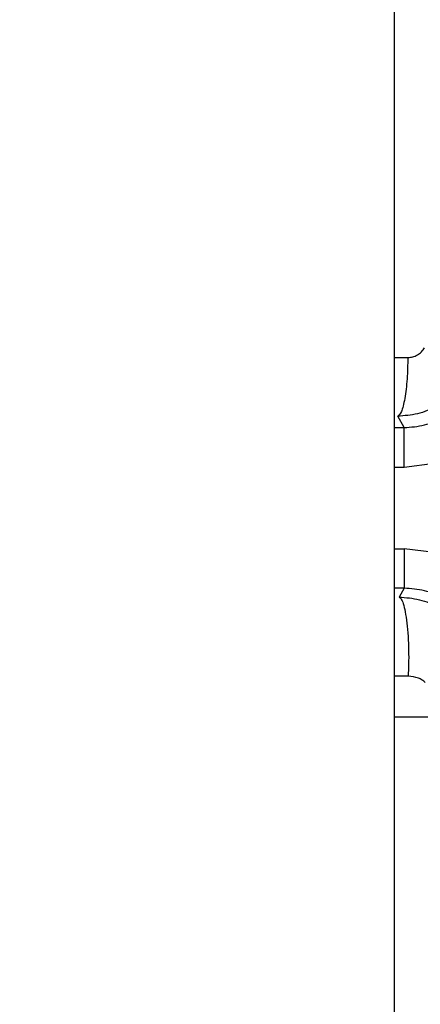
# Model space of a CAD drawing. Header units: inches. Extents: x 144.9 to 238.4, y 214.8 to 247.7.
# Tile 95 of 256: x 152.7081 to 152.7331, y 244.4575 to 244.5188. Entities that reach past the tile are written whole.
import ezdxf

# ---------------------------------------------------------------- set-up
doc = ezdxf.new("R2010")
doc.units = ezdxf.units.IN
doc.header["$LTSCALE"] = 0.25
doc.header["$MEASUREMENT"] = 0
doc.layers.add('ANNOTATIONS', color=1, linetype='Continuous')
doc.layers.add('MOTOR LH', color=7, linetype='Continuous')
doc.styles.add('ARIAL', font='arial.ttf', dxfattribs={"height": 0.09375})
doc.dimstyles.new('STANDARD$0', dxfattribs={"dimtxt": 0.09375, "dimasz": 0.09375, "dimexe": 0.03125, "dimexo": 0.046875, "dimgap": 0.09, "dimtad": 0, "dimtih": 1, "dimtoh": 1, "dimdec": 4, "dimzin": 0, "dimdsep": 46, "dimtxsty": 'ARIAL', "dimcen": 0.09, "dimadec": 0, "dimazin": 0, "dimtfac": 1, "dimtdec": 4, "dimtofl": 0, "dimtmove": 0, "dimatfit": 1, "dimfxl": 1, "dimtolj": 1, "dimtzin": 0, "dimarcsym": 0})

# ---------------------------------------------------------------- blocks, each defined once
blk = doc.blocks.new('*D64')
at = {"layer": 'ANNOTATIONS', "color": 0, "lineweight": -2, "transparency": 16777216}
for p, q in [((152.282684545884, 244.7210665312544), (152.282684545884, 245.6873671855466)), ((153.423309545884, 243.5376739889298), (153.423309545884, 245.6873671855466)), ((152.376434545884, 245.6561171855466), (152.5678870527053, 245.6561171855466)), ((153.329559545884, 245.6561171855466), (153.1381070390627, 245.6561171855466))]:
    blk.add_line(p, q, dxfattribs=at)
at = {"layer": 'ANNOTATIONS', "color": 0, "transparency": 16777216}
for points in [[(152.376434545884, 245.6717421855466), (152.376434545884, 245.6404921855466), (152.282684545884, 245.6561171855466)], [(153.329559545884, 245.6717421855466), (153.329559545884, 245.6404921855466), (153.423309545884, 245.6561171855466)]]:
    blk.add_solid(points, dxfattribs=at)
at = {"layer": 'defpoints', "color": 0, "transparency": 16777216}
for p in [(152.282684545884, 245.6561171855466), (152.282684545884, 244.6741915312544), (153.423309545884, 243.4907989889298)]:
    blk.add_point(p, dxfattribs=at)
at = {"layer": 'ANNOTATIONS', "color": 0, "transparency": 16777216, "insert": (152.852997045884, 245.6561171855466), "char_height": 0.09375, "attachment_point": 5, "style": 'ARIAL'}
blk.add_mtext('\\A1;18 5/8"', dxfattribs=at)
blk = doc.blocks.new('*D66')
at = {"layer": 'ANNOTATIONS', "color": 0, "lineweight": -2, "transparency": 16777216}
for p, q in [((151.9943491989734, 244.7850832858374), (151.9943491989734, 246.0537298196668)), ((153.423309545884, 243.5376739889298), (153.423309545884, 246.0537298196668)), ((152.0880991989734, 246.0224798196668), (152.5044876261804, 246.0224798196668)), ((153.329559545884, 246.0224798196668), (152.913171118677, 246.0224798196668))]:
    blk.add_line(p, q, dxfattribs=at)
at = {"layer": 'ANNOTATIONS', "color": 0, "transparency": 16777216}
for points in [[(152.0880991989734, 246.0381048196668), (152.0880991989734, 246.0068548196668), (151.9943491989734, 246.0224798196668)], [(153.329559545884, 246.0381048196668), (153.329559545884, 246.0068548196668), (153.423309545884, 246.0224798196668)]]:
    blk.add_solid(points, dxfattribs=at)
at = {"layer": 'defpoints', "color": 0, "transparency": 16777216}
for p in [(153.423309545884, 246.0224798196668), (151.9943491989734, 244.7382082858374), (153.423309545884, 243.4907989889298)]:
    blk.add_point(p, dxfattribs=at)
at = {"layer": 'ANNOTATIONS', "color": 0, "transparency": 16777216, "insert": (152.7088293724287, 246.0224798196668), "char_height": 0.09375, "attachment_point": 5, "style": 'ARIAL'}
blk.add_mtext('\\A1;24""', dxfattribs=at)

msp = doc.modelspace()

# ---------------------------------------------------------------- linework, layer by layer
at = {"layer": 'MOTOR LH'}
for p, q in [((152.7315051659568, 244.3826446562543), (152.7315051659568, 244.5807696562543)), ((152.7315051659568, 244.4977946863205), (152.7323294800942, 244.4977884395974)), ((152.7320953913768, 244.4934181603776), (152.7316934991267, 244.4941243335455)), ((152.7315051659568, 244.4934181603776), (152.7320953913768, 244.4934181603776)), ((152.7315051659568, 244.4909590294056), (152.7320953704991, 244.4909590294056)), ((152.7320953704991, 244.4909590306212), (152.7339876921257, 244.4912057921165)), ((152.7315051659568, 244.4858689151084), (152.7320953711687, 244.4858689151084)), ((152.7339876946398, 244.4856221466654), (152.7320953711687, 244.4858689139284)), ((152.73209539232, 244.4834097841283), (152.7315051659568, 244.4834097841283)), ((152.73209539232, 244.4834097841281), (152.7317784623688, 244.4828542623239)), ((152.7323482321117, 244.4779201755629), (152.7315051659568, 244.4779161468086)), ((152.7358280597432, 244.4753631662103), (152.7315051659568, 244.4753631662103))]:
    msp.add_line(p, q, dxfattribs=at)
for points, knots in [([(152.7323294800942, 244.4977884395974), (152.7324323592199, 244.4977957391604), (152.7326389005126, 244.4978103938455), (152.7329273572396, 244.4979375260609), (152.7331846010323, 244.4981241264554), (152.733305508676, 244.4982981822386), (152.7333659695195, 244.4983852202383)], [0, 0, 0, 0, 0.2474633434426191, 0.4968101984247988, 0.7483758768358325, 1, 1, 1, 1]), ([(152.7323294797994, 244.4977884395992), (152.7323183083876, 244.4973366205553), (152.7322950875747, 244.496397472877), (152.7321463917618, 244.4951791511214), (152.7319349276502, 244.4943224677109), (152.7317719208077, 244.4941886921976), (152.7316934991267, 244.4941243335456)], [0, 0, 0, 0, 0.2405475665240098, 0.5000003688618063, 0.7594529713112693, 1, 1, 1, 1]), ([(152.7359009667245, 244.4964833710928), (152.7356543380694, 244.4961388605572), (152.7351615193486, 244.4954504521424), (152.7341218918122, 244.4947070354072), (152.7329483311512, 244.49421492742), (152.7321109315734, 244.4941544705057), (152.7316934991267, 244.4941243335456)], [0, 0, 0, 0, 0.2512704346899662, 0.5020940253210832, 0.7518005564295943, 1, 1, 1, 1]), ([(152.7320953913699, 244.4934181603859), (152.7325237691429, 244.4934502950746), (152.7333813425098, 244.4935146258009), (152.7345757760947, 244.494031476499), (152.7356211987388, 244.4948050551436), (152.7361067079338, 244.4955137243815), (152.7363489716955, 244.4958673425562)], [0, 0, 0, 0, 0.2498968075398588, 0.5002706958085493, 0.7506405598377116, 1, 1, 1, 1]), ([(152.736348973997, 244.4809605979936), (152.7361061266, 244.481314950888), (152.7356199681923, 244.4820243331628), (152.7345733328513, 244.4827978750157), (152.7333794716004, 244.4833136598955), (152.7325228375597, 244.4833777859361), (152.7320953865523, 244.4834097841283)], [0, 0, 0, 0, 0.249896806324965, 0.500270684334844, 0.7506405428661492, 1, 1, 1, 1]), ([(152.7317784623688, 244.482854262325), (152.7322083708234, 244.4828217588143), (152.7330618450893, 244.4827572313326), (152.7342444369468, 244.4822531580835), (152.7352735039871, 244.4815060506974), (152.7357587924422, 244.4808239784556), (152.7360008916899, 244.480483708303)], [0, 0, 0, 0, 0.254058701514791, 0.5043691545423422, 0.7527411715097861, 1, 1, 1, 1]), ([(152.7317784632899, 244.4828542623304), (152.7318210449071, 244.4828291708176), (152.7319099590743, 244.4827767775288), (152.7320416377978, 244.4824642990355), (152.7321660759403, 244.4819567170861), (152.732270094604, 244.4812559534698), (152.732343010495, 244.4804244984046), (152.7323788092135, 244.4795444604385), (152.7323817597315, 244.4786910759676), (152.7323590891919, 244.4781698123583), (152.7323482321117, 244.4779201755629)], [0, 0, 0, 0, 0.1126875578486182, 0.2353015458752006, 0.3655574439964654, 0.4999999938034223, 0.6344425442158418, 0.7646984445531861, 0.8873124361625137, 1, 1, 1, 1]), ([(152.7334044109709, 244.4775228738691), (152.7333445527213, 244.4775786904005), (152.7332205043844, 244.4776943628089), (152.7328742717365, 244.4778687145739), (152.7325657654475, 244.4778988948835), (152.7323482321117, 244.4779201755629)], [0, 0, 0, 0, 0.2156752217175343, 0.4469584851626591, 1, 1, 1, 1])]:
    msp.add_open_spline(points, degree=3, knots=knots, dxfattribs=at)
for points in [[(152.7320953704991, 244.4909590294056), (152.7320953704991, 244.4912742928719), (152.7320953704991, 244.4919048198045), (152.7320953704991, 244.4927064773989), (152.7320953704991, 244.4932792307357), (152.7320953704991, 244.4933718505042), (152.7320953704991, 244.4934181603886)], [(152.73209539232, 244.4858689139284), (152.73209539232, 244.4855536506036), (152.73209539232, 244.484923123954), (152.73209539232, 244.4841214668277), (152.73209539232, 244.4835487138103), (152.73209539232, 244.4834560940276), (152.73209539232, 244.4834097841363)]]:
    msp.add_open_spline(points, degree=3, dxfattribs=at)

# ---------------------------------------------------------------- dimensions: what is measured, and where the dimension line sits
at = {"layer": 'ANNOTATIONS'}
for base, p1, p2, text, picture, middle in [((153.423309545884, 246.0224798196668), (151.9943491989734, 244.7382082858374), (153.423309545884, 243.4907989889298), '24""', '*D66', (152.7088293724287, 246.0224798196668)), ((152.282684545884, 245.6561171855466), (153.423309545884, 243.4907989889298), (152.282684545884, 244.6741915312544), '18 5/8"', '*D64', (152.852997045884, 245.6561171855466))]:
    dim = msp.add_linear_dim(base=base, p1=p1, p2=p2, text=text, dimstyle='STANDARD$0', dxfattribs=at)
    dim.commit()
    dim.dimension.update_dxf_attribs({"geometry": picture, "text_midpoint": middle, "dimtype": 160})

doc.saveas('drawing.dxf')
